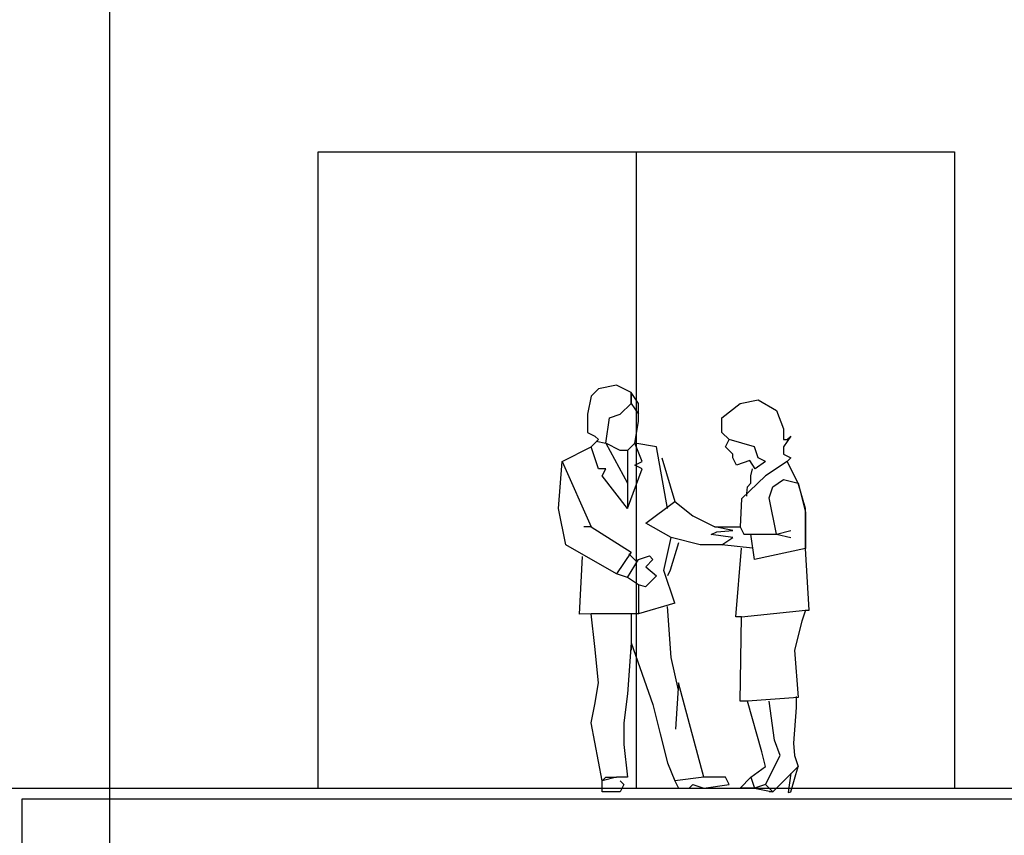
# Model space of a CAD drawing. Extents: x -19795 to 103381, y 127200 to 154480.
# Tile 36 of 76: x 41463 to 45950, y 137801 to 141518. Entities that reach past the tile are written whole.
import ezdxf

# ---------------------------------------------------------------- set-up
doc = ezdxf.new("R2010")
doc.units = 0
doc.header["$LTSCALE"] = 1000
doc.header["$MEASUREMENT"] = 0
doc.linetypes.add('DASHDOT', pattern=[1, 0.5, -0.25, 0, -0.25])
doc.layers.add('B02', color=7, linetype='CONTINUOUS')
doc.layers.add('B03', color=7, linetype='CONTINUOUS')

msp = doc.modelspace()

# ---------------------------------------------------------------- linework, layer by layer
at = {"layer": 'B02', "color": 5, "linetype": 'Continuous'}
msp.add_line((41872.5, 151594.9), (41872.5, 127199.6), dxfattribs=at)
at = {"layer": 'B02', "color": 5, "linetype": 'DASHDOT'}
msp.add_line((-16278, 138016), (88502.6, 138016), dxfattribs=at)
at = {"layer": 'B03', "color": 1, "linetype": 'Continuous'}
for p, q in [((44272.5, 140916), (44272.5, 138016)), ((44183.3, 139852), (44100.6, 139835.5)), ((44249.5, 139819), (44183.3, 139852)), ((44100.6, 139835.5), (44067.5, 139802.4)), ((44282.6, 139769.4), (44249.5, 139819)), ((44249.5, 139769.4), (44249.5, 139819)), ((44249.5, 139819), (44249.5, 139769.4)), ((44067.5, 139802.4), (44051, 139719.7)), ((44199.9, 139719.7), (44249.5, 139769.4)), ((44249.5, 139769.4), (44282.6, 139719.7)), ((44282.6, 139686.7), (44282.6, 139769.4)), ((44663, 139703.2), (44745.7, 139769.4)), ((44745.7, 139769.4), (44828.4, 139785.9)), ((44828.4, 139785.9), (44911.1, 139736.3)), ((44051, 139719.7), (44051, 139637)), ((44150.3, 139703.2), (44199.9, 139719.7)), ((44911.1, 139736.3), (44944.2, 139653.5)), ((44133.7, 139587.4), (44150.3, 139703.2)), ((44266, 139587.4), (44282.6, 139686.7)), ((44663, 139637), (44663, 139703.2)), ((44051, 139637), (44084.1, 139620.5)), ((44696.1, 139603.9), (44663, 139637)), ((44944.2, 139653.5), (44944.2, 139603.9)), ((44067.5, 139570.9), (44100.6, 139603.9)), ((44084.1, 139620.5), (44100.6, 139603.9)), ((44089.4, 139596.4), (44133.7, 139587.4)), ((44199.9, 139554.3), (44133.7, 139587.4)), ((44133.7, 139587.4), (44232.9, 139405.4)), ((44266, 139587.4), (44232.9, 139554.3)), ((44266, 139587.4), (44232.9, 139554.3)), ((44365.3, 139570.9), (44266, 139587.4)), ((44299.1, 139504.7), (44266, 139587.4)), ((44679.6, 139570.9), (44696.1, 139603.9)), ((44811.9, 139570.9), (44696.1, 139603.9)), ((44977.3, 139620.5), (44944.2, 139570.9)), ((44944.2, 139603.9), (44960.8, 139603.9)), ((44960.8, 139603.9), (44977.3, 139620.5)), ((43935.2, 139504.7), (44067.5, 139570.9)), ((44100.6, 139471.6), (44067.5, 139570.9)), ((44232.9, 139554.3), (44199.9, 139554.3)), ((44232.9, 139554.3), (44232.9, 139405.4)), ((44414.9, 139289.7), (44365.3, 139570.9)), ((44696.1, 139554.3), (44679.6, 139570.9)), ((44712.6, 139537.8), (44696.1, 139554.3)), ((44712.6, 139521.2), (44712.6, 139537.8)), ((44828.4, 139521.2), (44811.9, 139570.9)), ((44944.2, 139570.9), (44944.2, 139537.8)), ((44944.2, 139537.8), (44977.3, 139521.2)), ((43918.6, 139289.7), (43935.2, 139504.7)), ((43935.2, 139504.7), (44067.5, 139206.9)), ((44266, 139488.2), (44299.1, 139504.7)), ((44389.4, 139521.4), (44448, 139322.7)), ((44729.2, 139488.2), (44712.6, 139521.2)), ((44789.4, 139508.9), (44729.2, 139488.2)), ((44814.4, 139471.4), (44789.4, 139508.9)), ((44861.5, 139504.7), (44814.4, 139471.4)), ((44861.5, 139504.7), (44828.4, 139521.2)), ((44960.8, 139504.7), (44861.5, 139438.5)), ((44977.3, 139521.2), (44960.8, 139504.7)), ((45010.4, 139405.4), (44960.8, 139504.7)), ((44133.7, 139471.6), (44100.6, 139471.6)), ((44117.1, 139438.5), (44133.7, 139471.6)), ((44232.9, 139289.7), (44299.1, 139471.6)), ((44299.1, 139471.6), (44266, 139488.2)), ((44795.3, 139438.5), (44801.9, 139471.4)), ((44232.9, 139289.7), (44117.1, 139438.5)), ((44232.9, 139405.4), (44232.9, 139289.7)), ((44232.9, 139405.4), (44232.9, 139289.7)), ((44861.5, 139438.5), (44751.9, 139333.9)), ((44778.8, 139388.9), (44795.3, 139405.4)), ((44795.3, 139405.4), (44795.3, 139438.5)), ((44894.6, 139388.9), (44944.2, 139422)), ((44944.2, 139422), (45010.4, 139405.4)), ((45043.4, 139289.7), (45010.4, 139405.4)), ((45010.4, 139405.4), (45043.4, 139273.1)), ((44776.9, 139358.9), (44778.8, 139388.9)), ((44776.9, 139346.4), (44776.9, 139358.9)), ((44878.1, 139339.3), (44894.6, 139388.9)), ((44315.6, 139223.5), (44448, 139322.7)), ((44448, 139322.7), (44530.7, 139256.5)), ((44751.9, 139333.9), (44745.7, 139206.9)), ((44911.1, 139173.9), (44878.1, 139339.3)), ((43951.8, 139124.2), (43918.6, 139289.7)), ((45043.4, 139107.7), (45043.4, 139289.7)), ((45043.4, 139273.1), (45043.4, 139173.9)), ((44431.4, 139157.3), (44315.6, 139223.5)), ((44530.7, 139256.5), (44629.9, 139206.9)), ((44067.5, 139206.9), (44034.4, 139206.9)), ((44067.5, 139206.9), (44249.5, 139091.2)), ((44614.4, 139171.4), (44639.4, 139183.9)), ((44712.6, 139190.4), (44629.9, 139206.9)), ((44629.9, 139206.9), (44745.7, 139206.9)), ((44639.4, 139183.9), (44712.6, 139190.4)), ((44745.7, 139206.9), (44762.3, 139173.9)), ((44911.1, 139173.9), (44977.3, 139190.4)), ((44398.4, 139008.4), (44431.4, 139157.3)), ((44464.4, 139133.9), (44426.9, 139008.9)), ((44563.8, 139124.2), (44431.4, 139157.3)), ((44712.6, 139157.3), (44614.4, 139171.4)), ((44663, 139124.2), (44712.6, 139157.3)), ((44762.3, 139173.9), (44795.3, 139173.9)), ((44811.9, 139058), (44795.3, 139173.9)), ((44795.3, 139173.9), (44911.1, 139173.9)), ((44911.1, 139173.9), (44977.3, 139157.3)), ((45043.4, 139173.9), (45043.4, 139107.7)), ((44183.3, 138991.9), (43951.8, 139124.2)), ((44249.5, 139091.2), (44183.3, 138991.9)), ((44663, 139124.2), (44563.8, 139124.2)), ((44801.9, 139108.9), (44663, 139124.2)), ((44726.9, 138796.4), (44751.9, 139108.9)), ((45043.4, 139107.7), (44811.9, 139058)), ((45060, 138826.5), (45043.4, 139107.7)), ((44014.4, 138808.9), (44026.9, 139071.4)), ((44232.9, 138975.4), (44282.6, 139058)), ((44276.9, 139046.4), (44239.4, 139083.9)), ((44282.6, 139058), (44332.2, 139074.6)), ((44348.8, 139058), (44315.6, 139025)), ((44332.2, 139074.6), (44348.8, 139058)), ((44315.6, 139025), (44364.4, 138983.9)), ((44448, 138859.5), (44398.4, 139008.4)), ((44426.9, 139008.9), (44414.4, 138983.9)), ((44232.9, 138975.4), (44183.3, 138991.9)), ((44282.6, 138942.3), (44232.9, 138975.4)), ((44364.4, 138983.9), (44314.4, 138933.9)), ((44314.4, 138933.9), (44282.6, 138942.3)), ((44282.6, 138942.3), (44282.6, 138809.9)), ((44448, 138859.5), (44282.6, 138809.9)), ((44431.4, 138611.4), (44414.9, 138843)), ((44751.9, 138796.4), (45043.4, 138826.5)), ((45043.4, 138826.5), (45026.9, 138776.9)), ((45043.4, 138826.5), (45060, 138826.5)), ((44067.5, 138809.9), (44014.4, 138808.9)), ((44282.6, 138809.9), (44067.5, 138809.9)), ((44084.1, 138661), (44067.5, 138809.9)), ((44282.6, 138809.9), (44249.5, 138809.9)), ((44249.5, 138809.9), (44249.5, 138710.7)), ((44751.9, 138796.4), (44726.9, 138796.4)), ((44745.7, 138412.9), (44751.9, 138796.4)), ((45026.9, 138776.9), (44993.8, 138644.5)), ((44249.5, 138710.7), (44249.5, 138644.5)), ((44100.6, 138495.7), (44084.1, 138661)), ((44249.5, 138677.6), (44232.9, 138446)), ((44249.5, 138677.6), (44348.8, 138396.4)), ((44993.8, 138644.5), (45010.4, 138429.5)), ((44464.5, 138462.5), (44431.4, 138611.4)), ((44084.1, 138396.4), (44100.6, 138495.7)), ((44464.5, 138495.7), (44451.9, 138283.9)), ((44580.3, 138065.6), (44464.5, 138495.7)), ((44232.9, 138446), (44216.4, 138313.7)), ((44778.8, 138412.9), (44745.7, 138412.9)), ((45010.4, 138429.5), (44778.8, 138412.9)), ((44844.9, 138181.4), (44778.8, 138412.9)), ((44901.9, 138233.9), (44878.1, 138412.9)), ((45001.9, 138433.9), (45001.9, 138383.9)), ((44067.5, 138313.7), (44084.1, 138396.4)), ((44348.8, 138396.4), (44381.8, 138264)), ((45001.9, 138383.9), (44989.4, 138221.4)), ((44117.1, 138049), (44067.5, 138313.7)), ((44216.4, 138313.7), (44216.4, 138214.4)), ((44381.8, 138264), (44414.9, 138131.7)), ((44927.7, 138164.8), (44901.9, 138233.9)), ((44216.4, 138214.4), (44232.9, 138065.6)), ((44989.4, 138221.4), (44993.8, 138164.8)), ((44861.5, 138115.2), (44844.9, 138181.4)), ((44861.5, 138032.5), (44927.7, 138164.8)), ((44993.8, 138164.8), (45010.4, 138115.2)), ((44414.9, 138131.7), (44448, 138049)), ((44795.3, 138065.6), (44861.5, 138115.2)), ((45010.4, 138115.2), (44894.6, 137999.4)), ((44977.3, 137999.4), (45010.4, 138115.2)), ((44117.1, 138049), (44133.7, 138065.6)), ((44183.3, 138065.6), (44117.1, 138049)), ((44133.7, 138065.6), (44183.3, 138065.6)), ((44232.9, 138065.6), (44183.3, 138065.6)), ((44580.3, 138065.6), (44448, 138049)), ((44679.6, 138065.6), (44580.3, 138065.6)), ((44696.1, 138032.5), (44679.6, 138065.6)), ((44745.7, 138016), (44795.3, 138065.6)), ((44795.3, 138065.6), (44811.9, 138016)), ((44976.9, 138083.9), (44964.4, 137996.4)), ((5572.5, 138016), (56402.5, 138016)), ((44117.1, 137999.4), (44117.1, 138049)), ((44199.9, 138049), (44216.4, 138032.5)), ((44216.4, 138032.5), (44199.9, 137999.4)), ((44448, 138049), (44464.5, 138016)), ((44464.5, 138016), (44514.1, 138016)), ((44514.1, 138016), (44530.7, 138032.5)), ((44530.7, 138032.5), (44580.3, 138016)), ((44580.3, 138016), (44696.1, 138032.5)), ((44811.9, 138016), (44745.7, 138016)), ((44861.5, 138032.5), (44811.9, 138016)), ((44811.9, 138016), (44894.6, 137999.4)), ((44894.6, 137999.4), (44861.5, 138032.5)), ((44199.9, 137999.4), (44117.1, 137999.4)), ((44894.6, 137999.4), (44878.1, 137999.4)), ((44964.4, 137996.4), (44977.3, 137999.4))]:
    msp.add_line(p, q, dxfattribs=at)
msp.add_lwpolyline([(42822.5, 138016), (42822.5, 140916), (45722.5, 140916), (45722.5, 138016)], dxfattribs=at)
at = {"layer": 'B03', "color": 2, "linetype": 'Continuous'}
msp.add_lwpolyline([(41472.5, 137966), (41472.5, 137516), (49672.5, 137516), (49672.5, 137626), (56362.5, 137626), (56362.5, 137966)], close=True, dxfattribs=at)

doc.saveas('drawing.dxf')
